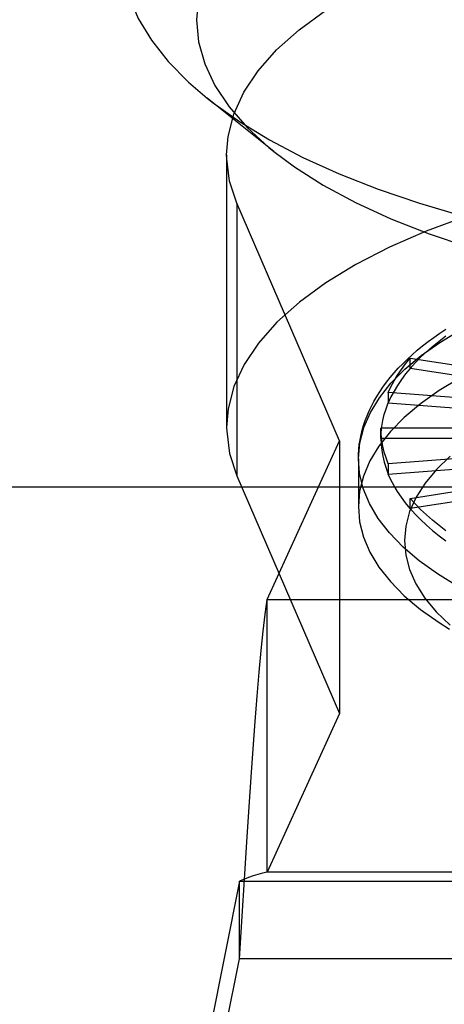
# Model space of a CAD drawing. Header units: inches. Extents: x 0 to 227, y 0 to 147.
# Tile 177 of 247: x 100.467 to 100.689, y 82.963 to 83.478. Entities that reach past the tile are written whole.
import ezdxf

# ---------------------------------------------------------------- set-up
doc = ezdxf.new("R2010")
doc.units = ezdxf.units.IN
doc.header["$LTSCALE"] = 12.466667
doc.header["$MEASUREMENT"] = 0
doc.linetypes.add('HIDDEN', pattern=[0.2, 0.1, -0.1])
doc.layers.get('0').update_dxf_attribs({"linetype": 'CONTINUOUS'})
doc.layers.add('DEFAULT_2', color=8, linetype='HIDDEN')

msp = doc.modelspace()

# ---------------------------------------------------------------- linework, layer by layer
at = {"color": 3, "linetype": 'Continuous'}
msp.add_line((46.15229, 83.23347), (105.29329, 83.23347), dxfattribs=at)
at = {"layer": 'DEFAULT_2', "color": 8, "linetype": 'HIDDEN'}
for p, q in [((100.5998, 83.40905), (100.56498, 83.43698)), ((100.57509, 83.4074), (100.57509, 83.26468)), ((100.58051, 83.38205), (100.58051, 83.23932)), ((100.63415, 83.25765), (100.58051, 83.38205)), ((100.67115, 83.30092), (100.76179, 83.28698)), ((100.67115, 83.29557), (100.67115, 83.30092)), ((100.76179, 83.28163), (100.67115, 83.29557)), ((100.75468, 83.27577), (100.65969, 83.28285)), ((100.65969, 83.28285), (100.65969, 83.2775)), ((100.65969, 83.2775), (100.75468, 83.27042)), ((100.75229, 83.26422), (100.65583, 83.26422)), ((100.65583, 83.25887), (100.65583, 83.26422)), ((100.75229, 83.25887), (100.65583, 83.25887)), ((100.59629, 83.17446), (100.63415, 83.25765)), ((100.63415, 83.25765), (100.63415, 83.11493)), ((100.75468, 83.25266), (100.65969, 83.24558)), ((100.64402, 83.24816), (100.64402, 83.22318)), ((100.65969, 83.24023), (100.75468, 83.24731)), ((100.65969, 83.24558), (100.65969, 83.24023)), ((100.58051, 83.23932), (100.63415, 83.11493)), ((100.67115, 83.22751), (100.76179, 83.24145)), ((100.76179, 83.2361), (100.67115, 83.22216)), ((100.67115, 83.22216), (100.67115, 83.22751)), ((100.59629, 83.17446), (101.22318, 83.17446)), ((100.59629, 83.03174), (100.59629, 83.17446)), ((100.63415, 83.11493), (100.59629, 83.03174)), ((100.58178, 82.98639), (100.58592, 83.05023)), ((101.22318, 83.03174), (100.59629, 83.03174)), ((100.58178, 83.02715), (100.53572, 82.79584)), ((100.58661, 83.02896), (100.58178, 83.02715)), ((100.58178, 83.02715), (101.2377, 83.02715)), ((100.58178, 82.98639), (100.58178, 83.02715)), ((100.53572, 82.75508), (100.58178, 82.98639)), ((101.2377, 82.98639), (100.58178, 82.98639))]:
    msp.add_line(p, q, dxfattribs=at)
for points in [[(100.52001, 83.51379), (100.521, 83.50205), (100.52397, 83.49037), (100.5289, 83.4788), (100.53577, 83.46742), (100.54454, 83.45627), (100.55517, 83.44542), (100.56498, 83.43698)], [(100.56047, 83.48978), (100.55938, 83.47811)], [(100.57509, 83.40739), (100.57587, 83.41696), (100.57887, 83.4286), (100.58417, 83.44009), (100.59166, 83.45135), (100.60128, 83.46225), (100.61301, 83.47279), (100.62685, 83.48295)], [(100.55938, 83.47811), (100.56046, 83.46649), (100.56366, 83.45502), (100.56899, 83.44366), (100.57639, 83.43252), (100.58583, 83.42166), (100.59724, 83.41115), (100.5998, 83.40906)], [(100.56498, 83.43698), (100.5676, 83.43491), (100.58177, 83.4248), (100.59761, 83.41515), (100.61504, 83.406), (100.63397, 83.39739), (100.6543, 83.38938), (100.67594, 83.382), (100.69876, 83.37529), (100.72265, 83.36929), (100.7475, 83.36402), (100.77317, 83.35951), (100.79953, 83.35579)], [(100.5998, 83.40906), (100.61056, 83.40105), (100.62569, 83.39142), (100.64257, 83.38232), (100.66106, 83.3738), (100.68109, 83.36591), (100.7025, 83.35871), (100.7252, 83.35223), (100.74903, 83.34652), (100.77379, 83.34163), (100.79953, 83.33754)], [(100.58051, 83.38205), (100.57668, 83.39364), (100.57513, 83.40527), (100.57509, 83.40739)], [(100.70032, 83.37498), (100.67953, 83.36732), (100.66028, 83.35894), (100.64272, 83.34992), (100.62698, 83.34031), (100.61317, 83.3302), (100.60145, 83.3197), (100.59182, 83.30882), (100.58429, 83.29758), (100.57895, 83.28608), (100.5759, 83.27442), (100.57509, 83.26467)], [(100.64402, 83.24816), (100.64477, 83.2566), (100.64687, 83.26455), (100.65029, 83.27241), (100.65503, 83.28015), (100.66106, 83.28773), (100.66836, 83.29511), (100.67687, 83.30225), (100.68657, 83.30912), (100.6974, 83.31568), (100.70931, 83.32189), (100.72223, 83.32773), (100.73611, 83.33317), (100.75086, 83.33818), (100.76642, 83.34273), (100.78271, 83.3468), (100.79964, 83.35037), (100.81713, 83.35343), (100.83508, 83.35594), (100.85342, 83.35792), (100.87205, 83.35933), (100.89086, 83.36019), (100.90977, 83.36047)], [(100.90977, 83.33549), (100.89081, 83.33521), (100.87195, 83.33435), (100.85328, 83.33293), (100.8349, 83.33094), (100.8169, 83.32841), (100.79937, 83.32534), (100.78241, 83.32176), (100.7661, 83.31767), (100.75051, 83.31309), (100.73574, 83.30806), (100.72186, 83.3026), (100.70893, 83.29673), (100.69703, 83.29049), (100.68621, 83.2839), (100.67653, 83.27701), (100.66804, 83.26984), (100.66078, 83.26243), (100.65479, 83.25483), (100.6501, 83.24706), (100.64673, 83.23917), (100.6447, 83.2312), (100.64402, 83.22318)], [(100.64402, 83.24816), (100.64408, 83.25066), (100.64424, 83.25316), (100.64452, 83.25567), (100.6449, 83.25818), (100.6454, 83.26069), (100.64601, 83.2632), (100.64674, 83.26571), (100.64758, 83.26823), (100.64854, 83.27074), (100.64962, 83.27326), (100.65083, 83.27577), (100.65215, 83.27828), (100.6536, 83.28079), (100.65517, 83.28329), (100.65687, 83.28578), (100.6587, 83.28826), (100.66064, 83.29072), (100.66271, 83.29316), (100.6649, 83.29559), (100.66722, 83.29799), (100.66965, 83.30037), (100.67219, 83.30272), (100.67485, 83.30504), (100.67762, 83.30732), (100.6805, 83.30958), (100.68348, 83.31179), (100.68657, 83.31398), (100.68976, 83.31612)], [(100.67115, 83.29557), (100.67378, 83.29849), (100.6766, 83.30137), (100.67962, 83.30422), (100.68284, 83.30703), (100.68625, 83.3098), (100.68985, 83.31252)], [(100.65969, 83.28285), (100.66108, 83.28592), (100.66268, 83.28897), (100.66449, 83.29199), (100.6665, 83.295), (100.66872, 83.29797), (100.67115, 83.30092)], [(100.67115, 83.29557), (100.66872, 83.29262), (100.6665, 83.28964), (100.66449, 83.28664), (100.66268, 83.28361), (100.66108, 83.28057), (100.65969, 83.2775)], [(100.65583, 83.25887), (100.65594, 83.26199), (100.65626, 83.26511), (100.6568, 83.26822), (100.65755, 83.27132), (100.65851, 83.27442), (100.65969, 83.2775)], [(100.57509, 83.26467), (100.57513, 83.26268), (100.57667, 83.251), (100.58051, 83.23932)], [(100.65969, 83.24558), (100.65851, 83.24866), (100.65755, 83.25176), (100.6568, 83.25486), (100.65626, 83.25798), (100.65594, 83.26109), (100.65583, 83.26422)], [(100.65583, 83.25887), (100.65594, 83.25574), (100.65626, 83.25263), (100.6568, 83.24951), (100.65755, 83.24641), (100.65851, 83.24331), (100.65969, 83.24023)], [(100.69206, 83.24964), (100.68484, 83.24266), (100.67888, 83.23546), (100.67421, 83.22809), (100.67085, 83.22059), (100.66882, 83.21301), (100.66814, 83.20539), (100.6688, 83.19776), (100.67082, 83.19018), (100.67416, 83.18268), (100.67883, 83.17531), (100.68477, 83.16811), (100.69198, 83.16111)], [(100.90765, 83.13585), (100.88875, 83.1362), (100.86995, 83.13712), (100.85136, 83.1386), (100.83306, 83.14063), (100.81515, 83.14321), (100.79772, 83.14632), (100.78085, 83.14995), (100.76464, 83.15408), (100.74917, 83.15868), (100.73451, 83.16374), (100.72074, 83.16922), (100.70793, 83.17511), (100.69614, 83.18136), (100.68543, 83.18796), (100.67586, 83.19485), (100.66748, 83.20202), (100.66033, 83.20943), (100.65444, 83.21703), (100.64984, 83.22478), (100.64657, 83.23266), (100.64462, 83.24061), (100.64402, 83.24816)], [(100.67115, 83.22216), (100.66872, 83.22511), (100.6665, 83.22809), (100.66449, 83.23109), (100.66268, 83.23412), (100.66108, 83.23716), (100.65969, 83.24023)], [(100.64402, 83.22318), (100.6447, 83.21517), (100.64673, 83.2072), (100.6501, 83.19931), (100.65479, 83.19154), (100.66078, 83.18394), (100.66804, 83.17653), (100.67653, 83.16936), (100.68621, 83.16246), (100.69165, 83.15903)], [(100.68985, 83.21056), (100.68625, 83.21329), (100.68284, 83.21605), (100.67962, 83.21886), (100.6766, 83.22171), (100.67378, 83.22459), (100.67115, 83.22751)], [(100.67115, 83.22216), (100.67377, 83.21924), (100.6766, 83.21636), (100.67962, 83.21351), (100.68284, 83.2107), (100.68625, 83.20793), (100.68985, 83.20521)], [(100.58592, 83.05023), (100.58696, 83.06605), (100.588, 83.08148), (100.58903, 83.09639), (100.59007, 83.11061), (100.59111, 83.12402), (100.59214, 83.13648), (100.59318, 83.14785), (100.59422, 83.15804), (100.59526, 83.16694), (100.59629, 83.17446)], [(100.59629, 83.03174), (100.59387, 83.03126), (100.59145, 83.03061), (100.58903, 83.02983), (100.58661, 83.02896)]]:
    msp.add_lwpolyline(points, dxfattribs=at)

doc.saveas('drawing.dxf')
